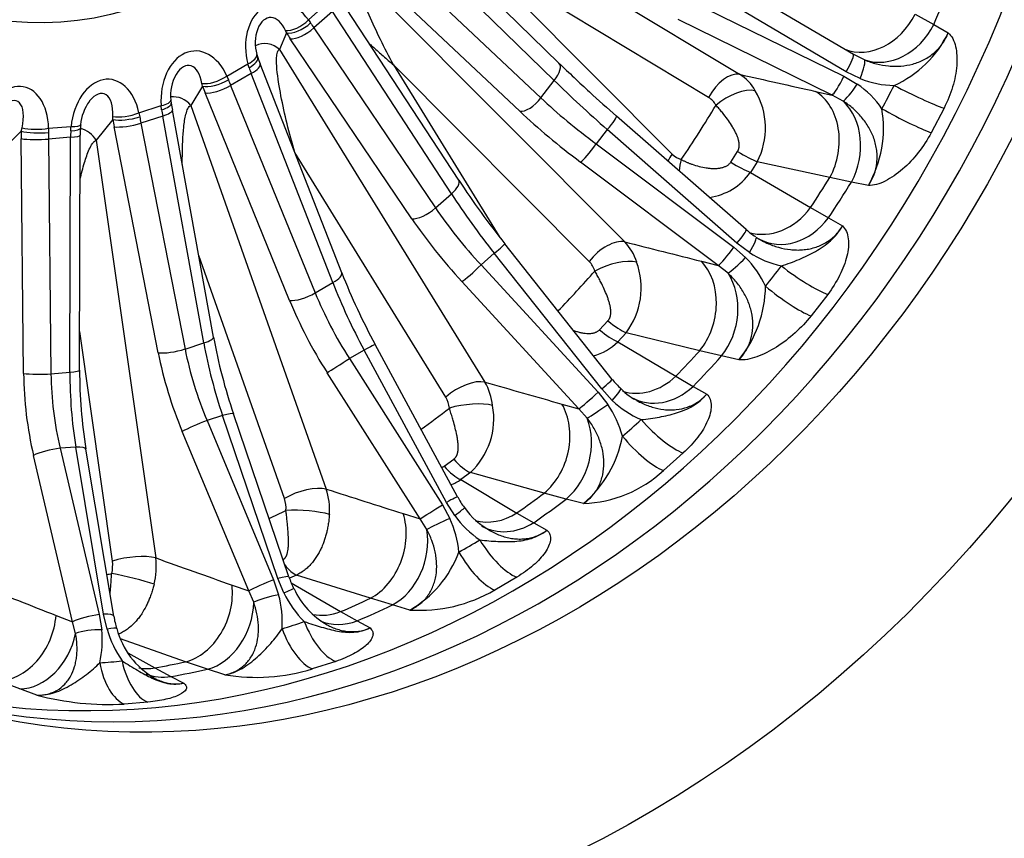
# Model space of a CAD drawing. Header units: millimetres. Extents: x 0 to 2970, y 0 to 2100.
# Tile 7 of 24: x 2067 to 2307, y 322 to 521. Entities that reach past the tile are written whole.
import ezdxf

# ---------------------------------------------------------------- set-up
doc = ezdxf.new("R2010")
doc.units = ezdxf.units.MM
doc.header["$LTSCALE"] = 10
doc.layers.add('CAP630C', color=7, linetype='Continuous')
doc.layers.add('Default', color=7, linetype='Continuous')

# ---------------------------------------------------------------- blocks, each defined once
blk = doc.blocks.new('SE1')
at = {"layer": 'CAP630C', "color": 7, "linetype": 'Continuous'}
for p, q in [((2165.57, 554.09), (2242.24, 507.88)), ((2198.37, 510.61), (2161.52, 546.49)), ((2197.24, 506.34), (2160.39, 542.22)), ((2156.61, 537.34), (2193.99, 502.14)), ((2234.71, 502.24), (2178.32, 536.22)), ((2178.32, 536.22), (2225.89, 488.47)), ((2188.87, 498.89), (2151.49, 534.09)), ((2233.96, 533.92), (2269.88, 512.74)), ((2149.66, 532.12), (2214.34, 467.2)), ((2268.16, 508.52), (2232.23, 529.7)), ((2174.01, 482.2), (2145.1, 526.47)), ((2137.51, 521.1), (2142.09, 525.17)), ((2230.16, 525.74), (2267.58, 507.41)), ((2143.34, 523.12), (2138.84, 519.13)), ((2172.25, 478.85), (2143.34, 523.12)), ((2284.89, 522.47), (2289.4, 519.95)), ((2137.51, 521.1), (2138.05, 520.34)), ((2138.84, 519.13), (2168.39, 475.42)), ((2264.71, 502.85), (2227.29, 521.17)), ((2289.4, 519.95), (2292.92, 517.96)), ((2132.18, 517.93), (2130.52, 513.93)), ((2132.18, 517.93), (2131.93, 518.52)), ((2162.65, 472.81), (2133.11, 516.52)), ((2130.52, 513.93), (2180.38, 433.13)), ((2269.88, 512.74), (2272.64, 511.37)), ((2117.7, 507.45), (2122.8, 510.41)), ((2123.09, 509.47), (2122.8, 510.41)), ((2145.61, 459.69), (2125.79, 510.46)), ((2205.71, 462.43), (2158.14, 510.17)), ((2158.14, 510.17), (2184, 468.27)), ((2117.7, 507.45), (2118.08, 506.55)), ((2123.62, 508.07), (2118.62, 505.16)), ((2143.45, 457.3), (2123.62, 508.07)), ((2267.58, 507.41), (2270.83, 505.51)), ((2271.54, 506.86), (2268.16, 508.52)), ((2111.77, 504.97), (2108.98, 500.31)), ((2111.77, 504.97), (2111.66, 505.66)), ((2118.62, 505.16), (2139.15, 454.8)), ((2193.99, 502.14), (2197.24, 506.34)), ((2132.94, 452.99), (2112.41, 503.35)), ((2260.69, 503.74), (2264.71, 502.85)), ((2267.41, 501.36), (2264.71, 502.85)), ((2096.35, 498.54), (2101.74, 500.28)), ((2101.85, 499.27), (2101.74, 500.28)), ((2108.98, 500.31), (2141.85, 407.17)), ((2089.98, 496.9), (2090.02, 497.66)), ((2096.35, 498.54), (2096.54, 497.55)), ((2102.11, 497.75), (2096.82, 496.04)), ((2112.1, 442.65), (2102.11, 497.75)), ((2114.45, 444.08), (2104.46, 499.18)), ((2243.85, 470.16), (2212.36, 497.73)), ((2291.9, 499.63), (2288.78, 493.66)), ((2074.39, 494.77), (2079.84, 495.21)), ((2079.77, 494.17), (2079.84, 495.21)), ((2089.98, 496.9), (2085.99, 491.86)), ((2101.03, 440.28), (2090.3, 495.14)), ((2096.82, 496.04), (2107.55, 441.18)), ((2067.75, 494.08), (2062.55, 488.94)), ((2067.75, 494.08), (2067.94, 494.88)), ((2074.39, 494.77), (2074.39, 493.73)), ((2081.93, 436.05), (2082.09, 493.1)), ((2210.11, 494.44), (2207.42, 490.97)), ((2241.6, 466.86), (2210.11, 494.44)), ((2068.33, 435.26), (2067.74, 492.25)), ((2079.74, 492.6), (2074.39, 492.16)), ((2074.39, 492.16), (2074.97, 435.17)), ((2079.58, 435.54), (2079.74, 492.6)), ((2085.99, 491.86), (2100.43, 390.44)), ((2207.42, 490.97), (2240.85, 465.89)), ((2170.86, 429.49), (2134.22, 488.86)), ((2240.11, 486.56), (2241.75, 489.12)), ((2237.05, 461.49), (2203.62, 486.56)), ((2246.52, 486.66), (2244.86, 484.07)), ((2264.18, 482.85), (2246.52, 486.66)), ((2244.86, 484.07), (2259.48, 475.51)), ((2269.41, 481.72), (2264.18, 482.85)), ((2273.52, 480.87), (2269.41, 481.72)), ((2168.39, 475.42), (2172.25, 478.85)), ((2259.48, 475.51), (2263.83, 473.02)), ((2263.83, 473.02), (2267.24, 471.06)), ((2211.32, 433.8), (2185.21, 466.72)), ((2244.62, 464.59), (2241.6, 466.86)), ((2182.64, 464.41), (2179.45, 461.58)), ((2208.75, 431.49), (2182.64, 464.41)), ((2240.85, 465.89), (2243.7, 463.41)), ((2131.68, 404.89), (2110.86, 463.89)), ((2232.98, 462.49), (2237.05, 461.49)), ((2179.45, 461.58), (2207.86, 430.7)), ((2239.45, 459.56), (2237.05, 461.49)), ((2139.15, 454.8), (2143.45, 457.3)), ((2203.19, 426.68), (2174.79, 457.56)), ((2263.65, 454.44), (2259.6, 449.2)), ((2208.23, 445.87), (2210.26, 448.04)), ((2089.89, 389.67), (2081.96, 445.41)), ((2214.7, 445.14), (2212.65, 442.94)), ((2232.56, 440.77), (2214.7, 445.14)), ((2107.55, 441.18), (2112.1, 442.65)), ((2212.65, 442.94), (2226.75, 434.55)), ((2151.03, 440.93), (2147.47, 438.86)), ((2171.04, 403.95), (2151.03, 440.93)), ((2173.74, 405.28), (2153.73, 442.26)), ((2237.86, 439.49), (2232.56, 440.77)), ((2147.47, 438.86), (2170.04, 403.37)), ((2242.03, 438.53), (2237.86, 439.49)), ((2074.97, 435.17), (2079.58, 435.54)), ((2164.63, 399.94), (2142.06, 435.43)), ((2226.75, 434.55), (2230.97, 432.11)), ((2207.86, 430.7), (2210.23, 427.73)), ((2211.31, 428.69), (2208.75, 431.49)), ((2230.97, 432.11), (2234.27, 430.21)), ((2199.1, 427.81), (2203.19, 426.68)), ((2205.24, 424.38), (2203.19, 426.68)), ((2116.65, 425.02), (2112.89, 423.81)), ((2112.89, 423.81), (2129.06, 385.1)), ((2130.11, 385.44), (2116.65, 425.02)), ((2132.77, 385.84), (2119.31, 425.42)), ((2123.03, 382.45), (2106.86, 421.16)), ((2081, 417.38), (2077.2, 417.07)), ((2077.2, 417.07), (2086.69, 376.69)), ((2087.76, 376.78), (2081, 417.38)), ((2090.22, 376.3), (2083.47, 416.9)), ((2080.23, 374.97), (2070.74, 415.35)), ((2170.49, 412.75), (2172.81, 414.44)), ((2228.55, 415.93), (2223.74, 411.66)), ((2176.85, 411.18), (2174.5, 409.47)), ((2174.5, 409.47), (2188.14, 401.36)), ((2194.8, 406.2), (2176.85, 411.18)), ((2200.14, 404.75), (2194.8, 406.2)), ((2204.36, 403.66), (2200.14, 404.75)), ((2170.04, 403.37), (2171.86, 400.03)), ((2173.07, 400.74), (2171.04, 403.95)), ((2160.54, 401.21), (2164.63, 399.94)), ((2166.26, 397.36), (2164.63, 399.94)), ((2188.14, 401.36), (2192.24, 399.01)), ((2192.24, 399.01), (2195.45, 397.19)), ((2129.06, 385.1), (2130.28, 381.52)), ((2131.57, 381.94), (2130.11, 385.44)), ((2134.63, 386.26), (2132.92, 385.5)), ((2152.56, 380.65), (2134.63, 386.26)), ((2188.12, 385.78), (2182.76, 382.66)), ((2118.97, 383.85), (2123.03, 382.45)), ((2133.35, 384.38), (2145.34, 377.41)), ((2124.22, 379.68), (2123.03, 382.45)), ((2157.9, 379.03), (2152.56, 380.65)), ((2162.13, 377.8), (2157.9, 379.03)), ((2076.21, 376.5), (2080.23, 374.97)), ((2086.69, 376.69), (2087.31, 373.02)), ((2088.61, 373.12), (2087.76, 376.78)), ((2145.34, 377.41), (2149.33, 375.18)), ((2080.96, 372.12), (2080.23, 374.97)), ((2149.33, 375.18), (2152.47, 373.46)), ((2107.68, 365.24), (2091.88, 370.78)), ((2093.67, 367.37), (2100.21, 363.73)), ((2100.21, 363.73), (2104.13, 361.65)), ((2113, 363.43), (2107.68, 365.24)), ((2144.13, 365.32), (2138.46, 363.49)), ((2104.13, 361.65), (2107.22, 360.05)), ((2117.22, 362.07), (2113, 363.43)), ((2067.38, 358.66), (2062.13, 360.63)), ((2071.56, 357.15), (2067.38, 358.66)), ((2098.51, 355.43), (2092.77, 354.97))]:
    blk.add_line(p, q, dxfattribs=at)
for centre, radius, start, end in [((2134.43, 515.47), 9.85, 159.471, 196.4046), ((2268.87, 529.52), 26.68, 294.1417, 334.3457), ((2128.98, 513.42), 4.04, 190.52, 204.6354), ((2217.82, 546.25), 98.75, 200.2971, 201.2516), ((2412.92, 730.88), 307.49, 225.7526, 227.6591), ((2114.66, 502.66), 10.63, 150.9456, 185.7247), ((2236.28, 498.34), 11.25, 29.6161, 58.0039), ((2257.46, 486.1), 23.57, 34.7155, 55.4253), ((2280.21, 528.26), 23.1, 247.9372, 268.9274), ((2432.08, 749.41), 334.1, 227.3708, 228.8776), ((2230.87, 494.87), 17.67, 332.3178, 30.7466), ((2092.95, 494.82), 10.81, 142.826, 175.7343), ((2108.61, 501.57), 4.49, 179.6262, 193.2676), ((2190.56, 514.65), 87.48, 189.0842, 190.1861), ((2231.96, 497.75), 5.26, 29.8873, 58.5149), ((2248.55, 494.91), 28.65, 330.6482, 9.2596), ((2087.03, 494.71), 4.91, 169.4129, 182.5607), ((2164.16, 492.72), 82.07, 178.5383, 179.7335), ((2229.37, 491.9), 4.88, 224.5894, 254.7083), ((2232.84, 492.54), 14.7, 278.0602, 324.8119), ((2349.26, 597.23), 209.63, 213.282, 218.5045), ((2251.63, 478.03), 11.02, 225.294, 239.7537), ((2205.2, 458.48), 12.64, 17.4383, 43.6472), ((2257.29, 484.1), 23.26, 237.0102, 257.8301), ((2201.53, 458.34), 5.85, 17.7009, 44.3715), ((2200.21, 456.05), 18.13, 323.0004, 20.0387), ((2226.54, 446.35), 24.2, 24.5767, 44.828), ((2291.53, 517.04), 156.78, 201.4562, 208.4851), ((2219.64, 456.81), 28.91, 320.7697, 359.2045), ((2243.29, 467.62), 130.97, 190.354, 198.7992), ((2203.07, 452.52), 13.54, 285.8349, 314.9742), ((2197.38, 435.71), 115.45, 179.8321, 189.3752), ((2168, 425.9), 14.34, 6.2646, 30.3015), ((2221.13, 440.71), 11.95, 215.0695, 229.8328), ((2223.56, 441.12), 13.92, 223.3079, 244.9808), ((2165.24, 426.09), 6.57, 6.5125, 31.1719), ((2227.94, 446.15), 24.11, 226.387, 246.5232), ((2164.62, 424.28), 17.92, 313.0318, 10.2378), ((2189.8, 413.63), 24.82, 14.8587, 34.6054), ((2185.99, 425.16), 28.27, 310.5132, 349.4785), ((2203.3, 433.71), 30.06, 272.0055, 312.8216), ((2167.38, 420.01), 12.72, 291.9957, 304.0385), ((2126.55, 402.18), 16.09, 355.8405, 18.064), ((2124.77, 402.5), 7.31, 356.0751, 19.0234), ((2185.45, 410.83), 12.92, 205.2998, 219.1201), ((2190.28, 412.97), 18.07, 214.7276, 241.8294), ((2149.02, 389.48), 25.15, 5.4541, 24.7959), ((2193.53, 415.64), 25.31, 216.0834, 235.3458), ((2082.98, 388.36), 17.58, 345.8772, 6.8142), ((2148.86, 401.15), 26.86, 299.6198, 339.7913), ((2082.03, 388.59), 7.94, 346.1019, 7.822), ((2147.1, 390.15), 14.94, 196.7387, 208.7508), ((2151.41, 390.96), 19.15, 204.6959, 240.9113), ((2106.24, 374.92), 24.93, 356.1945, 15.361), ((2155.62, 393.77), 26.81, 206.1937, 224.4522), ((2164.49, 414), 36.27, 266.2811, 300.2478), ((2106.09, 378.46), 15.99, 187.7487, 198.8969), ((2115.75, 381.26), 28.34, 196.6898, 213.9674), ((2109.83, 378.14), 19.47, 194.4579, 239.8878), ((2063.5, 370.43), 23.95, 346.8554, 6.1972), ((2124.82, 408.03), 46.58, 260.6107, 287.0308), ((2089.01, 422.48), 67.61, 255.0436, 273.1862)]:
    blk.add_arc(centre, radius, start, end, dxfattribs=at)
for centre, major_axis, ratio, start_param, end_param in [((2070.72, 620.33), (107.09, 296.24), 0.827748, 0, 3.141593), ((2109.48, 606.32), (87.58, 242.28), 0.827748, 3.166989, 6.257789), ((2116.39, 603.82), (-87.64, -242.45), 0.827748, 0.01769, 3.123903), ((2096.77, 610.91), (-87.37, -241.69), 0.827748, 1.492685, 1.533358), ((2131.32, 513.31), (2.27, -11.83), 0.744294, 2.139691, 4.815069), ((2128.68, 514.26), (0.49, -7.4), 0.566055, 2.146405, 3.99404), ((2273.99, 527.61), (7.26, 13.12), 0.803041, 3.240808, 4.765026), ((2134.88, 522.06), (4.03, 2.96), 0.490789, 3.607844, 5.029827), ((2135.5, 521.16), (4.21, 2.7), 0.440361, 3.577526, 5.061111), ((2136.42, 519.75), (4.14, 2.8), 0.396489, 3.567291, 5.051162), ((2155.56, 517.34), (-21.17, 21.31), 0.391569, 1.068533, 1.121499), ((2278.37, 525.19), (-7.25, -13.13), 0.813474, 0.137068, 1.621093), ((2152.24, 514.12), (-24.48, 25.06), 0.379812, 1.072463, 1.125429), ((2110.39, 501.12), (0.63, -12.42), 0.69832, 2.069105, 4.744483), ((2127.2, 510.7), (4.62, -1.92), 0.913398, 1.198021, 2.475158), ((2120.16, 511.37), (-4.82, -1.32), 0.363445, 2.047509, 3.138138), ((2120.51, 510.27), (-4.69, -1.73), 0.363911, 2.014706, 3.142966), ((2267.35, 508.43), (-2.54, -4.31), 0.130029, 1.667609, 3.160037), ((2107.75, 502.08), (-0.82, -7.97), 0.505895, 2.088921, 3.958129), ((2136.17, 503.26), (-13.93, 26.6), 0.313847, 1.175269, 1.228236), ((2121.13, 508.64), (-4.66, -1.82), 0.317015, 2.007754, 3.141593), ((2194.88, 507.03), (-3.49, -3.58), 0.446148, 1.80462, 3.141593), ((2270.73, 506.77), (1.86, 4.64), 0.14292, 4.788523, 6.202805), ((2088.24, 493.96), (-0.98, -12.7), 0.66485, 1.990045, 4.665423), ((2115.06, 508.4), (4.58, 2.01), 0.423521, 3.708797, 5.13078), ((2238.93, 500.71), (-4.13, -6.85), 0.553709, 3.338088, 4.821617), ((3314.64, 362.24), (-2190.84, 446.45), 0.036486, 1.066736, 1.076366), ((2266.77, 507.33), (-2.2, -4.49), 0.137004, 0.164866, 1.657293), ((2065.83, 492.14), (-2.57, -12.69), 0.643833, 1.907235, 4.582613), ((2115.49, 507.35), (4.68, 1.76), 0.366375, 3.670525, 5.15411), ((2132.28, 500.78), (-18.95, 29.46), 0.470598, 1.140371, 1.193337), ((2116.13, 505.73), (4.63, 1.89), 0.323167, 3.660749, 5.144619), ((2136, 503.16), (-16.45, 25.13), 0.482368, 1.135915, 1.188881), ((2218, 495.8), (-37.96, 32.64), 0.123935, 1.102123, 1.468853), ((2270.03, 505.42), (-2.85, -4.11), 0.122638, 0.262647, 1.676929), ((2044.8, 628.11), (226.51, -138.18), 0.90191, 0.046252, 0.072864), ((2282.03, 505.41), (-12.5, 6.3), 0.088786, 1.434898, 2.524562), ((2085.6, 494.92), (-2.19, -8.27), 0.465618, 2.029193, 3.942543), ((2105.26, 497.93), (4.29, -2.57), 0.859873, 1.167372, 2.301526), ((2240.74, 498.85), (-6.9, -4.05), 0.462179, 3.609757, 5.079345), ((2254.48, 490.3), (-3.28, -14.64), 0.787238, 1.220676, 2.8748), ((2063.19, 493.09), (-3.56, -8.27), 0.441413, 1.971786, 3.945581), ((2099.11, 501.24), (-4.99, -0.37), 0.266624, 2.108597, 3.139509), ((2099.24, 500.05), (-4.94, -0.78), 0.272183, 2.084757, 3.142698), ((2191.63, 502.83), (-3.43, -3.64), 0.449293, 0.313229, 1.7971), ((2220.49, 499.01), (-41.19, 28.46), 0.282796, 1.080325, 1.447055), ((2071.88, 619.91), (-82.54, -228.34), 0.827748, 1.270984, 1.336181), ((2259.54, 489.18), (-3.17, -14.66), 0.79766, 1.216119, 2.700144), ((2093.93, 498.34), (4.93, 0.81), 0.275099, 3.741235, 5.224819), ((2093.71, 499.49), (4.89, 1.05), 0.337744, 3.78655, 5.208533), ((2114.79, 493.66), (-10.5, 28.12), 0.555944, 1.230245, 1.283211), ((2114.97, 493.72), (-8.19, 28.88), 0.387302, 1.26924, 1.322206), ((2099.54, 498.28), (-4.92, -0.89), 0.225249, 2.078852, 3.141593), ((2217.73, 495.08), (-45.14, 31.53), 0.275708, 1.082143, 1.448873), ((2209.06, 493.97), (-3.29, -3.76), 0.097881, 1.781175, 3.141593), ((2279.08, 499.77), (-12.31, 6.67), 0.092744, 1.437574, 2.527238), ((2077.21, 496.17), (-4.97, 0.54), 0.158151, 2.147439, 3.140744), ((2110.84, 492.23), (-12.02, 32.89), 0.544101, 1.234646, 1.287612), ((2094.25, 496.57), (4.91, 0.96), 0.232533, 3.733402, 5.217273), ((2088.86, 488.83), (-3.78, 34.8), 0.597053, 1.354935, 1.407901), ((2071.75, 494.51), (5, -0.11), 0.170524, 3.789983, 5.273567), ((2071.75, 495.72), (5, 0.11), 0.237205, 3.841282, 5.263265), ((2092.86, 489.26), (-3.39, 29.82), 0.609005, 1.351436, 1.404402), ((2093.04, 489.27), (-1.68, 29.96), 0.440201, 1.382078, 1.435044), ((2077.09, 493.11), (-5, 0.01), 0.12045, 2.12906, 3.141593), ((2077.12, 494.95), (-5, 0.14), 0.167283, 2.13287, 3.142255), ((2082.04, 490.43), (3.92, -3.1), 0.79651, 1.11377, 2.11659), ((2071.74, 492.68), (5, 0.05), 0.128547, 3.78514, 5.26901), ((2206.37, 490.5), (-3, -4), 0.11355, 0.280746, 1.773174), ((2230.11, 486.95), (5.67, 5.65), 0.522735, 1.812334, 2.078303), ((2241.39, 490.7), (6.76, -4.28), 0.14486, 4.85588, 5.659752), ((2232.3, 485.67), (-2.09, -7.72), 0.559786, 4.666051, 5.022128), ((2239.79, 488.2), (6.71, -4.35), 0.151446, 4.857406, 5.661278), ((2169.82, 479.46), (-4.19, -2.73), 0.391736, 1.915801, 3.141593), ((2092.17, 612.58), (-87.27, -241.4), 0.827748, 1.286423, 1.320742), ((2096.77, 610.91), (-87.37, -241.69), 0.827748, 1.283246, 1.323918), ((2193.07, 469.63), (-31.4, 38.98), 0.22799, 1.154495, 1.521225), ((2165.96, 476.04), (4.14, 2.8), 0.396489, 3.567291, 5.051162), ((2196.03, 472.26), (-35.16, 35.63), 0.386874, 1.123104, 1.489834), ((2250.06, 483.39), (7.45, 13.02), 0.814476, 3.317974, 4.567977), ((2192.72, 469.03), (-38.47, 39.38), 0.379812, 1.125429, 1.492159), ((2254.29, 480.99), (7.36, 13.07), 0.824368, 3.141187, 4.560598), ((2240.55, 466.39), (-3.29, -3.76), 0.097881, 1.781175, 3.141593), ((2181.29, 463.62), (-3.92, -3.11), 0.045569, 1.886455, 3.141593), ((2209.93, 460.9), (-5.67, -5.65), 0.522736, 3.470397, 4.953927), ((3339.88, 342.4), (-2234.15, 486.51), 0.059074, 1.055731, 1.065361), ((2243.57, 464.12), (-2.7, -4.21), 0.127912, 1.764403, 3.178685), ((2239.8, 465.42), (-3, -4), 0.11355, 0.280746, 1.773174), ((2211.32, 458.59), (-7.6, -2.5), 0.38593, 3.700072, 5.16966), ((2224.71, 450.68), (-3.67, -14.54), 0.778978, 1.032974, 2.687098), ((2242.66, 462.94), (-3.56, -3.51), 0.082351, 0.373398, 1.78768), ((2140.95, 457.87), (-4.66, -1.82), 0.317015, 2.007754, 3.141593), ((2178.1, 460.79), (3.68, 3.39), 0.069246, 3.531414, 5.023841), ((2071.88, 619.91), (-82.54, -228.34), 0.827748, 1.070518, 1.126741), ((2229.83, 449.42), (-3.48, -14.59), 0.788843, 1.02463, 2.508655), ((2043.77, 626.5), (193.1, -183.49), 0.882521, 0.075613, 0.102225), ((2255.32, 462.68), (-11.19, 8.41), 0.202324, 1.459466, 2.54913), ((2164.58, 449.41), (23.33, -44.27), 0.318728, 4.369279, 4.736008), ((2136.65, 455.37), (4.63, 1.89), 0.323167, 3.660749, 5.144619), ((2167.88, 451.33), (-27.27, 41.96), 0.477668, 1.190701, 1.55743), ((2251.48, 457.73), (-10.94, 8.74), 0.205459, 1.465601, 2.555265), ((2164.16, 448.95), (-29.77, 46.3), 0.470598, 1.193337, 1.560067), ((2210.57, 450.48), (5.88, -5.43), 0.254399, 4.892188, 5.69606), ((2208.58, 448.36), (5.82, -5.49), 0.260466, 4.894965, 5.698837), ((2109.53, 443.19), (-4.92, -0.89), 0.225249, 2.078852, 3.141593), ((2133.77, 436.01), (13.74, -48.1), 0.392171, 4.463221, 4.82995), ((2104.98, 441.72), (4.91, 0.96), 0.232533, 3.733402, 5.217273), ((2133.31, 435.71), (18.88, -51.69), 0.544101, 4.429205, 4.795934), ((2137.26, 437.14), (-17.37, 46.92), 0.551213, 1.28501, 1.65174), ((2149.33, 439.88), (-4.4, -2.38), 0.024621, 3.141593, 4.302651), ((2092.17, 612.58), (-87.27, -241.4), 0.827748, 1.076983, 1.111302), ((2145.77, 437.81), (4.22, 2.68), 0.00603, 3.630355, 5.122783), ((2096.77, 610.91), (-87.37, -241.69), 0.827748, 1.073806, 1.114479), ((2101.98, 430.03), (2.87, -49.93), 0.445051, 4.576177, 4.942906), ((2076.93, 436.06), (-5, 0.01), 0.12045, 2.12906, 3.141593), ((2101.51, 429.89), (5.94, -54.69), 0.597053, 4.549494, 4.916223), ((2072.33, 435.69), (5, 0.05), 0.128547, 3.78514, 5.26901), ((2105.51, 430.32), (-5.55, 49.71), 0.604227, 1.405835, 1.772564), ((2175.08, 427.97), (-6.81, -4.2), 0.468917, 3.585229, 5.068759), ((3360.32, 316.39), (-2268.71, 535.78), 0.078272, 1.042424, 1.052055), ((2207.4, 430.7), (-3.92, -3.11), 0.045569, 1.886455, 3.141593), ((2219.24, 444.82), (7.54, 12.97), 0.826306, 3.325914, 4.365649), ((2206.51, 429.91), (3.68, 3.39), 0.069246, 3.531414, 5.023841), ((2209.96, 427.9), (-3.43, -3.64), 0.091514, 1.876597, 3.146685), ((2223.34, 442.47), (7.37, 13.07), 0.835252, 3.141986, 4.352897), ((2175.98, 425.31), (-7.94, -0.97), 0.292815, 3.767066, 5.236654), ((2071.88, 619.91), (-82.54, -228.34), 0.827748, 0.879436, 0.917302), ((2189.16, 418.13), (4.1, 14.43), 0.772664, 3.989057, 5.643181), ((2208.88, 426.93), (4.12, 2.83), 0.022666, 3.616152, 5.030434), ((2110.81, 422.59), (4.61, 1.93), 0.073337, 1.073924, 2.566352), ((2114.57, 423.81), (-4.73, -1.61), 0.109622, 3.141593, 4.221738), ((2194.32, 416.71), (3.85, 14.5), 0.781569, 3.977451, 5.461476), ((2042.49, 625.14), (163.13, -211.79), 0.854939, 0.046064, 0.072676), ((2222.12, 426.26), (-9.45, 10.33), 0.307256, 1.50559, 2.595254), ((2217.57, 422.22), (-9.13, 10.62), 0.308958, 1.515168, 2.604832), ((2074.73, 415.77), (4.87, 1.14), 0.165384, 1.001448, 2.493875), ((2078.54, 416.08), (-4.93, -0.82), 0.205718, 3.141593, 4.155321), ((2173.9, 417.59), (4.74, -6.45), 0.35282, 4.950601, 5.754472), ((2171.63, 415.93), (4.66, -6.5), 0.358103, 4.954699, 5.758571), ((2135.9, 403.36), (-7.54, -2.66), 0.394604, 3.67793, 5.16146), ((3375.09, 285.34), (-2293.3, 592.18), 0.093901, 1.027453, 1.037083), ((2169.34, 402.9), (-4.4, -2.38), 0.024621, 3.141593, 4.302651), ((2092.17, 612.58), (-87.27, -241.4), 0.827748, 0.867544, 0.901863), ((2096.77, 610.91), (-87.37, -241.69), 0.827748, 0.864367, 0.905039), ((2071.88, 619.91), (-82.54, -228.34), 0.827748, 0.687013, 0.707862), ((2136.28, 400.48), (-7.98, 0.5), 0.186902, 3.811512, 5.2811), ((2168.35, 402.32), (4.22, 2.68), 0.00603, 3.630355, 5.122783), ((2171.37, 399.69), (-4.03, -2.96), 0.035319, 1.979795, 3.146964), ((2149.38, 394.07), (-4.55, -14.29), 0.768572, 0.663416, 2.31754), ((2170.16, 398.98), (4.55, 2.08), 0.053808, 1.163708, 2.57799), ((2182.89, 413.57), (7.54, 12.97), 0.838014, 3.36966, 4.157132), ((2154.54, 392.48), (-4.25, -14.38), 0.776155, 0.649061, 2.133086), ((2186.87, 411.3), (7.28, 13.11), 0.845649, 3.141237, 4.138879), ((2041.03, 624.08), (-137.54, 229.59), 0.823635, 3.117922, 3.144534), ((2183.89, 397.75), (7.24, -11.98), 0.398994, 4.716089, 5.805753), ((2094.11, 388.15), (-7.92, -1.13), 0.303044, 3.747301, 5.230831), ((3383.53, 250.61), (-2307.08, 653.51), 0.105871, 1.011321, 1.020951), ((2178.82, 394.8), (6.85, -12.21), 0.398719, 4.728976, 5.81864), ((2133.01, 393.45), (3.32, -7.28), 0.43582, 5.20127, 5.836034), ((2071.88, 619.91), (-82.54, -228.34), 0.827748, 0.492629, 0.498423), ((2093.96, 385.16), (-7.77, 1.89), 0.072821, 3.834577, 5.304165), ((2126.98, 383.89), (4.61, 1.93), 0.073337, 1.073924, 2.566352), ((2128.03, 384.23), (-4.73, -1.61), 0.109622, 3.141593, 4.221738), ((3385.29, 213.71), (-2309.6, 717.46), 0.114143, 0.994425, 1.004056), ((2107.12, 379.55), (-5.01, -14.14), 0.766882, 0.480143, 2.134267), ((2129.49, 380.72), (-4.48, -2.22), 0.038219, 3.135579, 4.211908), ((2128.21, 380.31), (4.83, 1.3), 0.143728, 1.08845, 2.502732), ((2092.17, 612.58), (-87.27, -241.4), 0.827748, 0.658104, 0.692423), ((2112.26, 377.8), (-4.68, -14.25), 0.772838, 0.463543, 1.947568), ((2096.77, 610.91), (-87.37, -241.69), 0.827748, 0.654927, 0.6956), ((2064.22, 375.22), (-5.48, -13.96), 0.767667, 0.29699, 1.951114), ((2084.23, 375.39), (4.87, 1.14), 0.165384, 1.001448, 2.493875), ((2085.29, 375.48), (-4.93, -0.82), 0.205718, 3.141593, 4.155321), ((2142.58, 391.01), (7.43, 13.03), 0.849088, 3.425495, 3.94163), ((2084.85, 371.72), (4.97, 0.5), 0.243166, 1.028175, 2.442457), ((2086.14, 371.83), (-4.79, -1.45), 0.125885, 3.134759, 4.133946), ((2039.45, 623.37), (114.95, -241.07), 0.790848, 6.164998, 6.19161), ((2136.93, 376.67), (4.08, -13.39), 0.470818, 4.824308, 5.913972), ((2142.29, 378.4), (4.53, -13.25), 0.47353, 4.808522, 5.898186), ((2146.47, 388.86), (7.09, 13.22), 0.855107, 3.226619, 3.918074), ((2069.3, 373.3), (-5.11, -14.1), 0.771763, 0.278646, 1.762671), ((2037.81, 623.04), (94.11, -248.35), 0.7577, -0.228664, -0.202052), ((2093.72, 368.61), (0.9, -13.97), 0.522105, 4.941192, 6.030856), ((2099.15, 369.05), (1.37, -13.93), 0.527606, 4.923361, 6.013025), ((2100.09, 378.13), (7.21, 13.15), 0.859045, 3.427196, 3.718617), ((2092.17, 612.58), (-87.27, -241.4), 0.827748, 0.448665, 0.482984), ((2103.91, 376.12), (6.8, 13.37), 0.86321, 3.221403, 3.6904), ((2096.77, 610.91), (-87.37, -241.69), 0.827748, 0.445488, 0.48616)]:
    blk.add_ellipse(centre, major_axis=major_axis, ratio=ratio, start_param=start_param, end_param=end_param, dxfattribs=at)
for centre, major_axis in [((2123.49, 601.25), (107.09, 296.24)), ((2123.49, 601.25), (87.64, 242.45)), ((2082.44, 616.09), (33.15, 91.69)), ((2081.22, 616.53), (31.23, 86.4))]:
    blk.add_ellipse(centre, major_axis=major_axis, ratio=0.827748, dxfattribs=at)
for points, knots in [([(2178.01, 916.44), (2176.69, 916.93), (2172.52, 918.5), (2164.43, 921.02), (2154.41, 923.75), (2144.17, 926.03), (2133.85, 927.85), (2123.44, 929.22), (2112.94, 930.13), (2102.38, 930.58), (2091.78, 930.57), (2081.14, 930.09), (2070.48, 929.15), (2059.82, 927.75), (2049.17, 925.89), (2038.55, 923.58), (2027.97, 920.8), (2017.46, 917.58), (2007.02, 913.9), (1996.67, 909.78), (1986.43, 905.23), (1976.31, 900.24), (1966.34, 894.83), (1956.52, 889.01), (1946.86, 882.77), (1937.4, 876.14), (1928.13, 869.12), (1919.08, 861.73), (1910.26, 853.97), (1901.68, 845.85), (1893.35, 837.4), (1885.29, 828.62), (1877.51, 819.52), (1870.02, 810.13), (1862.83, 800.45), (1855.96, 790.49), (1849.41, 780.29), (1843.19, 769.84), (1837.31, 759.17), (1831.79, 748.29), (1826.62, 737.21), (1821.82, 725.96), (1817.39, 714.55), (1813.34, 703), (1809.68, 691.33), (1806.41, 679.54), (1803.54, 667.66), (1801.07, 655.71), (1799, 643.71), (1797.34, 631.66), (1796.1, 619.6), (1795.26, 607.53), (1794.85, 595.48), (1794.85, 583.47), (1795.27, 571.5), (1796.11, 559.61), (1797.36, 547.81), (1799.03, 536.11), (1801.11, 524.53), (1803.61, 513.1), (1806.51, 501.84), (1809.82, 490.75), (1813.52, 479.85), (1817.62, 469.17), (1822.11, 458.72), (1826.97, 448.52), (1832.2, 438.58), (1837.8, 428.92), (1843.75, 419.56), (1850.05, 410.5), (1856.68, 401.77), (1863.63, 393.37), (1870.89, 385.32), (1878.45, 377.63), (1886.29, 370.32), (1894.41, 363.38), (1902.78, 356.83), (1911.41, 350.69), (1920.27, 344.95), (1929.34, 339.63), (1938.64, 334.72), (1948.06, 330.29), (1956.6, 326.67), (1961.49, 324.91), (1963.65, 324.14)], [0, 0, 0, 0, 0.004404, 0.016452, 0.0285, 0.040549, 0.052604, 0.064667, 0.076741, 0.088829, 0.100934, 0.113056, 0.125199, 0.137364, 0.149551, 0.161762, 0.173997, 0.186256, 0.198539, 0.210846, 0.223174, 0.235525, 0.247895, 0.260285, 0.272692, 0.285116, 0.297553, 0.310004, 0.322467, 0.33494, 0.347422, 0.359911, 0.372408, 0.38491, 0.397417, 0.409928, 0.422443, 0.434961, 0.447481, 0.460004, 0.472528, 0.485054, 0.497582, 0.510111, 0.522641, 0.535172, 0.547703, 0.560236, 0.572768, 0.585301, 0.597833, 0.610365, 0.622895, 0.635424, 0.64795, 0.660472, 0.672989, 0.685501, 0.698007, 0.710503, 0.72299, 0.735466, 0.747929, 0.760377, 0.772809, 0.785222, 0.797616, 0.809989, 0.822339, 0.834666, 0.846968, 0.859245, 0.871496, 0.883722, 0.895923, 0.9081, 0.920253, 0.932385, 0.944497, 0.956592, 0.968671, 0.980739, 0.992796, 1, 1, 1, 1]), ([(2158.14, 510.17), (2155.96, 514.3), (2153.95, 518.37), (2151.41, 524.22), (2150.63, 526.15), (2149.75, 528.83), (2149.5, 529.69), (2149.3, 530.86), (2149.26, 531.22), (2149.3, 531.68), (2149.33, 531.81), (2149.45, 532.02), (2149.54, 532.1), (2149.66, 532.12)], [0, 0, 0, 0, 0.5, 0.5, 0.75, 0.75, 0.875, 0.875, 0.9375, 0.9375, 0.96875, 0.96875, 1, 1, 1, 1]), ([(2272.64, 511.37), (2273.57, 510.99), (2274.52, 510.67), (2276.45, 510.18), (2277.42, 510.01), (2278.91, 509.87), (2279.41, 509.84), (2280.41, 509.83), (2280.9, 509.84), (2282.38, 509.96), (2283.36, 510.12), (2285.28, 510.64), (2286.22, 511.01), (2287.98, 511.93), (2288.8, 512.48), (2289.92, 513.46), (2290.28, 513.81), (2290.94, 514.55), (2291.56, 515.32), (2292.07, 516.16), (2292.53, 517.04), (2292.74, 517.5), (2292.92, 517.96)], [0, 0, 0, 0, 0.125, 0.125, 0.25, 0.25, 0.3125, 0.3125, 0.375, 0.375, 0.5, 0.5, 0.625, 0.625, 0.75, 0.75, 0.8125, 0.8125, 0.875, 0.9375, 0.9375, 1, 1, 1, 1]), ([(2292.92, 517.96), (2293.34, 517.58), (2293.72, 517.1), (2294.31, 515.97), (2294.54, 515.32), (2295.03, 513.25), (2295.12, 511.65), (2294.85, 508.33), (2294.51, 506.58), (2293.46, 503.07), (2292.76, 501.34), (2291.9, 499.63)], [0, 0, 0, 0, 0.125, 0.125, 0.25, 0.25, 0.5, 0.5, 0.75, 0.75, 1, 1, 1, 1]), ([(2152.46, 515.2), (2152.73, 514.95), (2153.01, 514.7), (2154.07, 513.75), (2154.86, 513.04), (2156.48, 511.62), (2157.29, 510.91), (2158.14, 510.17)], [0.7054974, 0.7054974, 0.7054974, 0.7054974, 0.75, 0.75, 0.875, 0.875, 1, 1, 1, 1]), ([(2134.18, 488.92), (2132.85, 493.59), (2131.7, 498.21), (2130.42, 504.86), (2130.06, 507.05), (2129.78, 510.11), (2129.72, 511.09), (2129.8, 512.44), (2129.86, 512.87), (2130.02, 513.39), (2130.08, 513.55), (2130.26, 513.81), (2130.38, 513.9), (2130.52, 513.93)], [0, 0, 0, 0, 0.5, 0.5, 0.75, 0.75, 0.875, 0.875, 0.9375, 0.9375, 0.96875, 0.96875, 1, 1, 1, 1]), ([(2106.89, 485.71), (2106.88, 486.52), (2106.88, 487.32), (2106.9, 490.5), (2106.99, 492.86), (2107.35, 496.16), (2107.51, 497.22), (2107.89, 498.68), (2108.04, 499.14), (2108.32, 499.72), (2108.43, 499.89), (2108.68, 500.17), (2108.83, 500.28), (2108.98, 500.31)], [0.4161184, 0.4161184, 0.4161184, 0.4161184, 0.5, 0.5, 0.75, 0.75, 0.875, 0.875, 0.9375, 0.9375, 0.96875, 0.96875, 1, 1, 1, 1]), ([(2241.75, 489.12), (2241.77, 489.17), (2241.83, 489.26), (2241.9, 489.4), (2241.97, 489.55), (2242.02, 489.71), (2242.07, 489.86), (2242.1, 490.03), (2242.13, 490.2), (2242.15, 490.37), (2242.16, 490.55), (2242.16, 490.73), (2242.15, 490.92), (2242.13, 491.12), (2242.11, 491.32), (2242.07, 491.52), (2242.03, 491.74), (2241.93, 492.14), (2241.73, 492.75), (2241.39, 493.54), (2240.98, 494.35), (2240.38, 495.39), (2239.54, 496.67), (2238.7, 497.79), (2238.07, 498.57), (2237.69, 499.04), (2237.3, 499.5), (2236.91, 499.94), (2236.65, 500.23), (2236.52, 500.37)], [0, 0, 0, 0, 0.012018, 0.02407, 0.036206, 0.048471, 0.060912, 0.073573, 0.086493, 0.099713, 0.113269, 0.127194, 0.14152, 0.156275, 0.171486, 0.187175, 0.203366, 0.220077, 0.280598, 0.347115, 0.412613, 0.482344, 0.614827, 0.755158, 0.803316, 0.851849, 0.900789, 0.950164, 1, 1, 1, 1]), ([(2273.52, 480.87), (2273.81, 481.28), (2274.06, 481.71), (2274.52, 482.6), (2274.72, 483.06), (2275.25, 484.47), (2275.47, 485.43), (2275.64, 486.91), (2275.66, 487.4), (2275.65, 488.41), (2275.62, 488.9), (2275.5, 489.89), (2275.41, 490.38), (2275.18, 491.36), (2275.03, 491.84), (2274.54, 493.25), (2274.12, 494.14), (2273.37, 495.43), (2273.1, 495.84), (2272.52, 496.66), (2272.21, 497.06), (2271.25, 498.2), (2270.55, 498.9), (2269.05, 500.21), (2268.25, 500.82), (2267.41, 501.36)], [0, 0, 0, 0, 0.0625, 0.0625, 0.125, 0.125, 0.25, 0.25, 0.3125, 0.3125, 0.375, 0.375, 0.4375, 0.4375, 0.5, 0.5, 0.625, 0.625, 0.6875, 0.6875, 0.75, 0.75, 0.875, 0.875, 1, 1, 1, 1]), ([(2288.78, 493.66), (2287.87, 491.98), (2286.83, 490.39), (2284.48, 487.4), (2283.2, 486.03), (2280.49, 483.67), (2279.05, 482.67), (2276.91, 481.61), (2276.2, 481.32), (2274.82, 480.94), (2274.14, 480.87), (2273.52, 480.87)], [0, 0, 0, 0, 0.25, 0.25, 0.5, 0.5, 0.75, 0.75, 0.875, 0.875, 1, 1, 1, 1]), ([(2082.04, 482.31), (2082.36, 483.74), (2082.72, 485.13), (2083.46, 487.59), (2083.83, 488.68), (2084.51, 490.18), (2084.76, 490.65), (2085.17, 491.25), (2085.32, 491.42), (2085.64, 491.71), (2085.82, 491.82), (2085.99, 491.86)], [0.6019406, 0.6019406, 0.6019406, 0.6019406, 0.75, 0.75, 0.875, 0.875, 0.9375, 0.9375, 0.96875, 0.96875, 1, 1, 1, 1]), ([(2228.08, 487.19), (2228.17, 487.14), (2228.35, 487.05), (2228.63, 486.91), (2228.92, 486.77), (2229.21, 486.63), (2229.51, 486.5), (2229.8, 486.38), (2230.11, 486.26), (2230.41, 486.14), (2231.17, 485.86), (2232.39, 485.49), (2233.86, 485.19), (2235.03, 485.05), (2235.92, 485.01), (2236.78, 485.03), (2237.48, 485.11), (2237.99, 485.22), (2238.35, 485.33), (2238.69, 485.45), (2238.99, 485.59), (2239.27, 485.74), (2239.52, 485.92), (2239.74, 486.12), (2239.94, 486.33), (2240.05, 486.48), (2240.11, 486.56)], [0, 0, 0, 0, 0.027719, 0.055292, 0.082724, 0.110019, 0.137183, 0.164219, 0.191134, 0.217932, 0.244618, 0.385434, 0.518346, 0.5876, 0.652681, 0.719328, 0.779965, 0.809311, 0.837059, 0.863335, 0.888284, 0.912078, 0.934913, 0.957012, 0.97862, 1, 1, 1, 1]), ([(2247.26, 467.73), (2247.79, 467.44), (2248.33, 467.16), (2249.34, 466.7), (2249.81, 466.51), (2250.74, 466.17), (2251.21, 466.01), (2252.64, 465.61), (2253.6, 465.42), (2255.07, 465.26), (2255.56, 465.23), (2256.56, 465.21), (2257.06, 465.23), (2258.04, 465.31), (2258.53, 465.37), (2259.5, 465.55), (2259.98, 465.67), (2261.4, 466.1), (2262.29, 466.49), (2263.55, 467.23), (2263.96, 467.5), (2264.73, 468.1), (2265.1, 468.42), (2265.79, 469.1), (2266.11, 469.47), (2266.71, 470.23), (2266.99, 470.64), (2267.24, 471.06)], [0.0488832, 0.0488832, 0.0488832, 0.0488832, 0.125, 0.125, 0.1875, 0.1875, 0.25, 0.25, 0.375, 0.375, 0.4375, 0.4375, 0.5, 0.5, 0.5625, 0.5625, 0.625, 0.625, 0.75, 0.75, 0.8125, 0.8125, 0.875, 0.875, 0.9375, 0.9375, 1, 1, 1, 1]), ([(2252.38, 461.36), (2253.9, 461.81), (2255.33, 462.35), (2258.08, 463.52), (2259.39, 464.16), (2261.94, 465.62), (2263.18, 466.45), (2265.45, 468.49), (2266.47, 469.7), (2267.24, 471.06)], [0, 0, 0, 0, 0.25, 0.25, 0.5, 0.5, 0.75, 0.75, 1, 1, 1, 1]), ([(2267.24, 471.06), (2267.62, 470.69), (2267.95, 470.24), (2268.42, 469.18), (2268.57, 468.58), (2268.79, 466.66), (2268.66, 465.2), (2267.92, 462.19), (2267.33, 460.62), (2265.75, 457.48), (2264.78, 455.94), (2263.65, 454.44)], [0, 0, 0, 0, 0.125, 0.125, 0.25, 0.25, 0.5, 0.5, 0.75, 0.75, 1, 1, 1, 1]), ([(2210.26, 448.04), (2210.3, 448.08), (2210.36, 448.16), (2210.46, 448.28), (2210.54, 448.42), (2210.62, 448.55), (2210.69, 448.7), (2210.76, 448.85), (2210.81, 449.01), (2210.86, 449.17), (2210.89, 449.34), (2210.92, 449.52), (2210.95, 449.7), (2210.96, 449.89), (2210.97, 450.09), (2210.97, 450.29), (2210.96, 450.5), (2210.92, 450.91), (2210.83, 451.53), (2210.63, 452.36), (2210.36, 453.22), (2209.95, 454.35), (2209.35, 455.76), (2208.73, 457.04), (2208.26, 457.96), (2207.97, 458.51), (2207.68, 459.05), (2207.39, 459.59), (2207.19, 459.94), (2207.1, 460.11)], [0, 0, 0, 0, 0.012018, 0.02407, 0.036206, 0.048471, 0.060912, 0.073573, 0.086493, 0.099713, 0.113269, 0.127194, 0.14152, 0.156275, 0.171486, 0.187175, 0.203366, 0.220077, 0.280598, 0.347115, 0.412613, 0.482344, 0.614827, 0.755158, 0.803316, 0.851849, 0.900789, 0.950164, 1, 1, 1, 1]), ([(2242.03, 438.53), (2242.73, 439.24), (2243.32, 440.01), (2244.06, 441.27), (2244.28, 441.7), (2244.58, 442.38), (2244.67, 442.61), (2244.84, 443.08), (2244.91, 443.31), (2245.25, 444.49), (2245.41, 445.45), (2245.5, 447.43), (2245.44, 448.43), (2245.1, 450.38), (2244.84, 451.33), (2244.32, 452.71), (2244.12, 453.17), (2243.69, 454.07), (2243.45, 454.51), (2242.7, 455.79), (2242.13, 456.6), (2240.88, 458.14), (2240.19, 458.88), (2239.45, 459.56)], [0, 0, 0, 0, 0.125, 0.125, 0.1875, 0.1875, 0.21875, 0.21875, 0.25, 0.25, 0.375, 0.375, 0.5, 0.5, 0.625, 0.625, 0.6875, 0.6875, 0.75, 0.75, 0.875, 0.875, 1, 1, 1, 1]), ([(2259.6, 449.2), (2258.42, 447.73), (2257.13, 446.36), (2254.3, 443.8), (2252.78, 442.64), (2249.65, 440.67), (2248.02, 439.85), (2245.66, 439.01), (2244.88, 438.8), (2243.39, 438.53), (2242.68, 438.49), (2242.03, 438.53)], [0, 0, 0, 0, 0.25, 0.25, 0.5, 0.5, 0.75, 0.75, 0.875, 0.875, 1, 1, 1, 1]), ([(2201.8, 445.75), (2201.92, 445.7), (2202.32, 445.55), (2203.01, 445.33), (2203.87, 445.12), (2204.72, 444.98), (2205.41, 444.94), (2205.94, 444.95), (2206.31, 444.99), (2206.65, 445.05), (2206.98, 445.13), (2207.28, 445.23), (2207.55, 445.36), (2207.81, 445.5), (2208.03, 445.67), (2208.17, 445.8), (2208.23, 445.87)], [0.4894, 0.4894, 0.4894, 0.4894, 0.5183463, 0.5875998, 0.652681, 0.7193279, 0.7799649, 0.8093105, 0.8370591, 0.8633348, 0.8882841, 0.9120779, 0.934913, 0.9570121, 0.9786203, 1, 1, 1, 1]), ([(2217.66, 428.46), (2217.85, 428.36), (2218.04, 428.26), (2218.67, 427.95), (2219.13, 427.74), (2220.06, 427.38), (2220.53, 427.21), (2221.94, 426.79), (2222.9, 426.58), (2224.37, 426.42), (2224.86, 426.39), (2225.84, 426.39), (2226.34, 426.41), (2227.78, 426.56), (2228.72, 426.76), (2229.84, 427.16), (2230.06, 427.25), (2230.51, 427.43), (2230.72, 427.53), (2231.36, 427.85), (2231.77, 428.09), (2232.94, 428.88), (2233.64, 429.49), (2234.27, 430.21)], [0.2231992, 0.2231992, 0.2231992, 0.2231992, 0.25, 0.25, 0.3125, 0.3125, 0.375, 0.375, 0.5, 0.5, 0.5625, 0.5625, 0.625, 0.625, 0.75, 0.75, 0.78125, 0.78125, 0.8125, 0.8125, 0.875, 0.875, 1, 1, 1, 1]), ([(2218.34, 424.04), (2219.89, 424.17), (2221.37, 424.39), (2224.2, 424.93), (2225.57, 425.25), (2228.25, 426.08), (2229.59, 426.62), (2232.12, 428.1), (2233.3, 429.05), (2234.27, 430.21)], [0, 0, 0, 0, 0.25, 0.25, 0.5, 0.5, 0.75, 0.75, 1, 1, 1, 1]), ([(2234.27, 430.21), (2234.62, 429.86), (2234.91, 429.45), (2235.26, 428.49), (2235.35, 427.96), (2235.35, 426.27), (2235.03, 425), (2233.9, 422.41), (2233.09, 421.07), (2231.08, 418.44), (2229.9, 417.16), (2228.55, 415.93)], [0, 0, 0, 0, 0.125, 0.125, 0.25, 0.25, 0.5, 0.5, 0.75, 0.75, 1, 1, 1, 1]), ([(2172.81, 414.44), (2172.85, 414.47), (2172.93, 414.53), (2173.04, 414.64), (2173.15, 414.74), (2173.25, 414.86), (2173.34, 414.98), (2173.42, 415.12), (2173.5, 415.25), (2173.57, 415.4), (2173.64, 415.56), (2173.69, 415.72), (2173.74, 415.89), (2173.79, 416.07), (2173.82, 416.25), (2173.85, 416.45), (2173.88, 416.65), (2173.91, 417.04), (2173.91, 417.65), (2173.85, 418.48), (2173.73, 419.36), (2173.52, 420.53), (2173.17, 422.03), (2172.79, 423.41), (2172.5, 424.42), (2172.31, 425.03), (2172.13, 425.64), (2171.95, 426.24), (2171.82, 426.64), (2171.76, 426.84)], [0, 0, 0, 0, 0.012018, 0.02407, 0.036206, 0.048471, 0.060912, 0.073573, 0.086493, 0.099713, 0.113269, 0.127194, 0.14152, 0.156275, 0.171486, 0.187175, 0.203366, 0.220077, 0.280598, 0.347115, 0.412613, 0.482344, 0.614827, 0.755158, 0.803316, 0.851849, 0.900789, 0.950164, 1, 1, 1, 1]), ([(2204.36, 403.66), (2205.15, 404.22), (2205.86, 404.85), (2206.79, 405.93), (2207.07, 406.3), (2207.47, 406.9), (2207.6, 407.11), (2207.84, 407.52), (2207.95, 407.74), (2208.47, 408.8), (2208.79, 409.7), (2209.2, 411.59), (2209.29, 412.57), (2209.28, 414.5), (2209.18, 415.46), (2208.89, 416.89), (2208.77, 417.37), (2208.5, 418.31), (2208.34, 418.78), (2207.81, 420.15), (2207.38, 421.04), (2206.4, 422.75), (2205.85, 423.59), (2205.24, 424.38)], [0, 0, 0, 0, 0.125, 0.125, 0.1875, 0.1875, 0.21875, 0.21875, 0.25, 0.25, 0.375, 0.375, 0.5, 0.5, 0.625, 0.625, 0.6875, 0.6875, 0.75, 0.75, 0.875, 0.875, 1, 1, 1, 1]), ([(2169.87, 412.43), (2169.91, 412.45), (2170.05, 412.5), (2170.26, 412.6), (2170.41, 412.7), (2170.49, 412.75)], [0.94496363, 0.94496363, 0.94496363, 0.94496363, 0.95701208, 0.97862032, 1, 1, 1, 1]), ([(2131.37, 389.98), (2131.38, 389.99), (2131.44, 390.03), (2131.53, 390.1), (2131.63, 390.2), (2131.74, 390.3), (2131.83, 390.42), (2131.92, 390.54), (2132.01, 390.67), (2132.09, 390.81), (2132.16, 390.96), (2132.23, 391.12), (2132.3, 391.29), (2132.36, 391.47), (2132.41, 391.65), (2132.5, 392.01), (2132.6, 392.59), (2132.67, 393.39), (2132.69, 394.25), (2132.67, 395.41), (2132.58, 396.93), (2132.44, 398.37), (2132.34, 399.43), (2132.27, 400.07), (2132.2, 400.72), (2132.13, 401.36), (2132.09, 401.79), (2132.06, 402)], [0.0314337, 0.0314337, 0.0314337, 0.0314337, 0.0362057, 0.0484713, 0.0609124, 0.0735725, 0.0864931, 0.0997132, 0.113269, 0.1271943, 0.1415201, 0.1562752, 0.1714856, 0.1871752, 0.2033657, 0.220077, 0.2805979, 0.3471147, 0.4126132, 0.4823445, 0.6148269, 0.7551583, 0.8033156, 0.8518494, 0.9007892, 0.9501636, 1, 1, 1, 1]), ([(2142.6, 401.01), (2142.57, 400.64), (2142.51, 399.87), (2142.35, 398.69), (2142.15, 397.55), (2141.89, 396.46), (2141.51, 395.07), (2141, 393.66), (2140.37, 392.29), (2139.63, 390.91), (2138.72, 389.58), (2137.64, 388.4), (2136.72, 387.57), (2135.73, 386.85), (2134.99, 386.46), (2134.63, 386.26)], [0, 0, 0, 0, 0.061997, 0.126759, 0.194322, 0.249309, 0.308313, 0.430866, 0.495401, 0.561475, 0.699069, 0.775692, 0.846515, 0.924143, 1, 1, 1, 1]), ([(2162.13, 377.8), (2163, 378.17), (2163.79, 378.64), (2164.88, 379.5), (2165.22, 379.81), (2165.86, 380.46), (2166.15, 380.81), (2166.69, 381.54), (2166.94, 381.92), (2167.39, 382.73), (2167.59, 383.15), (2167.94, 384), (2168.09, 384.44), (2168.33, 385.34), (2168.43, 385.8), (2168.65, 387.18), (2168.7, 388.12), (2168.64, 389.53), (2168.6, 390.01), (2168.48, 390.96), (2168.4, 391.43), (2168.1, 392.84), (2167.83, 393.77), (2167.14, 395.59), (2166.73, 396.49), (2166.26, 397.36)], [0, 0, 0, 0, 0.125, 0.125, 0.1875, 0.1875, 0.25, 0.25, 0.3125, 0.3125, 0.375, 0.375, 0.4375, 0.4375, 0.5, 0.5, 0.625, 0.625, 0.6875, 0.6875, 0.75, 0.75, 0.875, 0.875, 1, 1, 1, 1]), ([(2179.13, 394.82), (2180.66, 394.64), (2182.12, 394.53), (2184.93, 394.4), (2186.29, 394.38), (2188.99, 394.57), (2190.36, 394.77), (2193.03, 395.63), (2194.33, 396.3), (2195.45, 397.19)], [0, 0, 0, 0, 0.25, 0.25, 0.5, 0.5, 0.75, 0.75, 1, 1, 1, 1]), ([(2181.72, 397), (2181.83, 396.95), (2181.93, 396.89), (2182.9, 396.38), (2183.8, 396), (2185.21, 395.56), (2185.68, 395.43), (2186.64, 395.23), (2187.12, 395.16), (2188.08, 395.06), (2188.56, 395.04), (2189.5, 395.05), (2189.97, 395.08), (2190.89, 395.21), (2191.34, 395.29), (2192.01, 395.47), (2192.24, 395.54), (2192.67, 395.68), (2192.89, 395.76), (2193.94, 396.2), (2194.73, 396.64), (2195.45, 397.19)], [0.3603847, 0.3603847, 0.3603847, 0.3603847, 0.375, 0.375, 0.5, 0.5, 0.5625, 0.5625, 0.625, 0.625, 0.6875, 0.6875, 0.75, 0.75, 0.8125, 0.8125, 0.84375, 0.84375, 0.875, 0.875, 1, 1, 1, 1]), ([(2195.45, 397.19), (2195.78, 396.88), (2196.03, 396.51), (2196.3, 395.69), (2196.33, 395.24), (2196.16, 393.83), (2195.7, 392.8), (2194.27, 390.73), (2193.31, 389.68), (2190.97, 387.66), (2189.63, 386.7), (2188.12, 385.78)], [0, 0, 0, 0, 0.125, 0.125, 0.25, 0.25, 0.5, 0.5, 0.75, 0.75, 1, 1, 1, 1]), ([(2089.35, 381.66), (2089.4, 382.24), (2089.46, 383.04), (2089.54, 384.06), (2089.59, 384.72), (2089.63, 385.37), (2089.68, 386.03), (2089.72, 386.47), (2089.73, 386.69)], [0.6229802, 0.6229802, 0.6229802, 0.6229802, 0.7551583, 0.8033156, 0.8518494, 0.9007892, 0.9501636, 1, 1, 1, 1]), ([(2100.02, 384.07), (2099.93, 383.7), (2099.73, 382.94), (2099.37, 381.8), (2098.97, 380.73), (2098.54, 379.71), (2097.93, 378.43), (2097.21, 377.16), (2096.38, 375.98), (2095.43, 374.8), (2094.34, 373.73), (2093.12, 372.84), (2092.22, 372.32), (2091.64, 372.06), (2091.39, 371.95)], [0, 0, 0, 0, 0.0619975, 0.1267593, 0.194322, 0.2493091, 0.3083134, 0.4308657, 0.4954005, 0.561475, 0.6990694, 0.7756915, 0.846515, 0.8987549, 0.8987549, 0.8987549, 0.8987549]), ([(2117.22, 362.07), (2117.66, 362.16), (2118.1, 362.27), (2118.95, 362.56), (2119.35, 362.72), (2120.14, 363.11), (2120.51, 363.33), (2121.05, 363.69), (2121.22, 363.82), (2121.57, 364.09), (2121.73, 364.23), (2122.54, 364.96), (2123.09, 365.63), (2123.79, 366.73), (2124.01, 367.11), (2124.39, 367.91), (2124.55, 368.33), (2124.98, 369.59), (2125.17, 370.46), (2125.33, 371.81), (2125.37, 372.26), (2125.4, 373.19), (2125.39, 373.65), (2125.32, 375.04), (2125.19, 375.97), (2124.81, 377.83), (2124.54, 378.76), (2124.22, 379.68)], [0, 0, 0, 0, 0.0625, 0.0625, 0.125, 0.125, 0.1875, 0.1875, 0.21875, 0.21875, 0.25, 0.25, 0.375, 0.375, 0.4375, 0.4375, 0.5, 0.5, 0.625, 0.625, 0.6875, 0.6875, 0.75, 0.75, 0.875, 0.875, 1, 1, 1, 1]), ([(2117.22, 362.07), (2118.68, 362.33), (2120.08, 362.88), (2122.69, 364.39), (2123.91, 365.35), (2126.23, 367.42), (2127.33, 368.54), (2129.38, 370.85), (2130.33, 372.04), (2131.12, 373.26)], [0, 0, 0, 0, 0.25, 0.25, 0.5, 0.5, 0.75, 0.75, 1, 1, 1, 1]), ([(2136.48, 375), (2137.93, 374.5), (2139.31, 374.06), (2141.98, 373.27), (2143.27, 372.93), (2145.87, 372.44), (2147.21, 372.32), (2149.91, 372.52), (2151.26, 372.86), (2152.47, 373.46)], [0, 0, 0, 0, 0.25, 0.25, 0.5, 0.5, 0.75, 0.75, 1, 1, 1, 1]), ([(2142.09, 374.19), (2142.45, 374), (2142.82, 373.82), (2143.63, 373.46), (2144.09, 373.29), (2145, 373), (2145.46, 372.88), (2146.39, 372.69), (2146.85, 372.62), (2147.75, 372.55), (2148.21, 372.54), (2149.1, 372.57), (2149.55, 372.62), (2150.86, 372.84), (2151.69, 373.1), (2152.47, 373.46)], [0.510338, 0.510338, 0.510338, 0.510338, 0.5625, 0.5625, 0.625, 0.625, 0.6875, 0.6875, 0.75, 0.75, 0.8125, 0.8125, 0.875, 0.875, 1, 1, 1, 1]), ([(2152.47, 373.46), (2152.78, 373.19), (2153.02, 372.88), (2153.23, 372.21), (2153.22, 371.86), (2152.93, 370.77), (2152.38, 370.01), (2150.77, 368.53), (2149.71, 367.81), (2147.17, 366.48), (2145.74, 365.87), (2144.13, 365.32)], [0, 0, 0, 0, 0.125, 0.125, 0.25, 0.25, 0.5, 0.5, 0.75, 0.75, 1, 1, 1, 1]), ([(2071.56, 357.15), (2072.01, 357.14), (2072.45, 357.15), (2073.31, 357.23), (2073.72, 357.3), (2074.54, 357.49), (2074.93, 357.62), (2075.5, 357.84), (2075.69, 357.92), (2076.06, 358.1), (2076.25, 358.2), (2077.14, 358.71), (2077.77, 359.21), (2078.61, 360.09), (2078.87, 360.4), (2079.36, 361.07), (2079.58, 361.42), (2080.18, 362.51), (2080.49, 363.28), (2080.85, 364.51), (2080.95, 364.92), (2081.12, 365.78), (2081.18, 366.22), (2081.32, 367.54), (2081.34, 368.44), (2081.25, 370.26), (2081.13, 371.19), (2080.96, 372.12)], [0, 0, 0, 0, 0.0625, 0.0625, 0.125, 0.125, 0.1875, 0.1875, 0.21875, 0.21875, 0.25, 0.25, 0.375, 0.375, 0.4375, 0.4375, 0.5, 0.5, 0.625, 0.625, 0.6875, 0.6875, 0.75, 0.75, 0.875, 0.875, 1, 1, 1, 1]), ([(2071.56, 357.15), (2073.02, 357.09), (2074.46, 357.31), (2077.22, 358.21), (2078.56, 358.88), (2081.15, 360.4), (2082.4, 361.26), (2084.77, 363.06), (2085.87, 364), (2086.82, 364.99)], [0, 0, 0, 0, 0.25, 0.25, 0.5, 0.5, 0.75, 0.75, 1, 1, 1, 1]), ([(2092.25, 365.43), (2093.56, 364.63), (2094.81, 363.88), (2097.22, 362.47), (2098.38, 361.81), (2100.78, 360.68), (2102.02, 360.23), (2104.62, 359.76), (2105.97, 359.77), (2107.22, 360.05)], [0, 0, 0, 0, 0.25, 0.25, 0.5, 0.5, 0.75, 0.75, 1, 1, 1, 1]), ([(2100.04, 361.26), (2100.3, 361.12), (2100.56, 361), (2101.26, 360.69), (2101.69, 360.52), (2102.55, 360.25), (2102.98, 360.14), (2103.85, 359.97), (2104.28, 359.91), (2105.58, 359.83), (2106.42, 359.89), (2107.22, 360.05)], [0.6492725, 0.6492725, 0.6492725, 0.6492725, 0.6875, 0.6875, 0.75, 0.75, 0.8125, 0.8125, 0.875, 0.875, 1, 1, 1, 1]), ([(2107.22, 360.05), (2107.53, 359.82), (2107.75, 359.57), (2107.93, 359.08), (2107.9, 358.82), (2107.57, 358.09), (2106.98, 357.62), (2105.3, 356.79), (2104.2, 356.42), (2101.6, 355.82), (2100.14, 355.59), (2098.51, 355.43)], [0, 0, 0, 0, 0.125, 0.125, 0.25, 0.25, 0.5, 0.5, 0.75, 0.75, 1, 1, 1, 1])]:
    blk.add_open_spline(points, degree=3, knots=knots, dxfattribs=at)
for points in [[(2246.25, 468.34), (2246.58, 468.13), (2246.92, 467.93), (2247.26, 467.73)], [(2217.2, 428.71), (2217.35, 428.62), (2217.51, 428.54), (2217.66, 428.46)]]:
    blk.add_open_spline(points, degree=3, dxfattribs=at)

msp = doc.modelspace()

# ---------------------------------------------------------------- block references
at = {"layer": 'Default'}
msp.add_blockref('SE1', (0, 0), dxfattribs=at)

doc.saveas('drawing.dxf')
